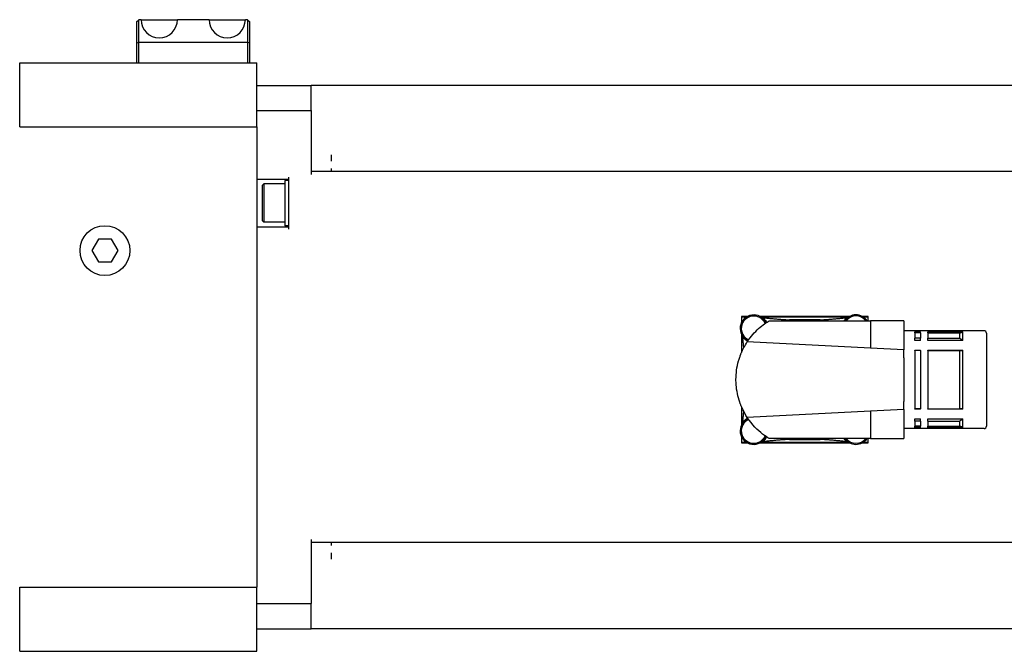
# Model space of a CAD drawing. Extents: x 0 to 2359, y -14 to 1663.
# Tile 6 of 37: x 857 to 966, y 1298 to 1368. Entities that reach past the tile are written whole.
import ezdxf

# ---------------------------------------------------------------- set-up
doc = ezdxf.new("R2010")
doc.units = 0
doc.header["$LTSCALE"] = 25.4
doc.layers.get('0').update_dxf_attribs({"linetype": 'CONTINUOUS'})

msp = doc.modelspace()

# ---------------------------------------------------------------- linework, layer by layer
for p, q in [((869.8368153, 1367.3418788), (870.0868153, 1367.5918788)), ((869.8368153, 1367.3418788), (869.8368153, 1364.9883254)), ((870.3368153, 1367.5918788), (870.0868153, 1367.5918788)), ((870.0868153, 1365.0918788), (870.0868153, 1367.5918788)), ((870.3368153, 1367.5918788), (874.3368153, 1367.5918788)), ((877.8368153, 1367.5918788), (874.3368153, 1367.5918788)), ((877.8368153, 1367.5918788), (881.8368153, 1367.5918788)), ((882.0868153, 1367.5918788), (881.8368153, 1367.5918788)), ((882.0868153, 1367.5918788), (882.3368153, 1367.3418788)), ((882.0868153, 1367.5918788), (882.0868153, 1365.0918788)), ((882.3368153, 1364.9883254), (882.3368153, 1367.3418788)), ((869.8368153, 1364.9883254), (870.0868153, 1365.0918788)), ((869.8368153, 1364.9883254), (869.8368153, 1362.8418788)), ((870.0868153, 1365.0918788), (882.0868153, 1365.0918788)), ((870.0868153, 1362.8418788), (870.0868153, 1365.0918788)), ((882.3368153, 1364.9883254), (882.0868153, 1365.0918788)), ((882.0868153, 1365.0918788), (882.0868153, 1362.8418788)), ((882.3368153, 1362.8418788), (882.3368153, 1364.9883254)), ((856.9289371, 1355.7448806), (856.9289371, 1362.8418788)), ((856.9289371, 1362.8418788), (883.0868153, 1362.8418788)), ((883.0868153, 1355.7448806), (883.0868153, 1362.8418788)), ((883.0868153, 1360.3418788), (889.0868153, 1360.3418788)), ((889.0868153, 1357.5494145), (889.0868153, 1360.3418788)), ((967.5868153, 1360.3418788), (889.0868153, 1360.3418788)), ((883.0868153, 1357.5494145), (889.0868153, 1357.5494145)), ((889.0868153, 1357.5494145), (889.0868153, 1350.4918788)), ((856.9289371, 1355.7448806), (883.0868153, 1355.7448806)), ((883.0868153, 1355.7448806), (883.0868153, 1304.938877)), ((891.3368153, 1351.9541802), (891.3368153, 1352.6745902)), ((967.5868153, 1350.8418788), (889.0868153, 1350.8418788)), ((891.3368153, 1350.8418788), (891.3368153, 1351.1483305)), ((883.0868153, 1349.9668788), (886.5868153, 1349.9668788)), ((886.5868153, 1349.8418788), (886.1868153, 1349.8418788)), ((886.1868153, 1349.8418788), (886.1868153, 1344.8418788)), ((886.5868153, 1350.2168788), (886.5868153, 1344.4668788)), ((883.6868153, 1349.2668788), (883.8868153, 1349.4668788)), ((883.6868153, 1349.2668788), (883.6868153, 1345.4168788)), ((886.1868153, 1349.4668788), (883.8868153, 1349.4668788)), ((883.8868153, 1349.4668788), (883.8868153, 1345.2168788)), ((883.6868153, 1345.4168788), (883.8868153, 1345.2168788)), ((883.0868153, 1344.7168788), (886.5868153, 1344.7168788)), ((886.1868153, 1345.2168788), (883.8868153, 1345.2168788)), ((886.5868153, 1344.8418788), (886.1868153, 1344.8418788)), ((865.6151275, 1343.3418788), (864.8934396, 1342.0918788)), ((867.0585031, 1343.3418788), (865.6151275, 1343.3418788)), ((867.780191, 1342.0918788), (867.0585031, 1343.3418788)), ((864.8934396, 1342.0918788), (865.6151275, 1340.8418788)), ((867.0585031, 1340.8418788), (867.780191, 1342.0918788)), ((865.6151275, 1340.8418788), (867.0585031, 1340.8418788)), ((937.2702764, 1334.8293788), (936.5993153, 1334.8293788)), ((936.5993153, 1334.8293788), (936.5993153, 1334.1457137)), ((936.5993153, 1334.8293788), (936.6385892, 1334.7901049)), ((936.6385892, 1334.2212601), (936.6385892, 1334.7901049)), ((936.6385892, 1334.7901049), (937.1979106, 1334.7901049)), ((948.5355165, 1334.8293788), (938.6283541, 1334.8293788)), ((938.70072, 1334.7901049), (938.8160182, 1334.7901049)), ((938.8160182, 1334.7901049), (948.3501693, 1334.7901049)), ((948.3501693, 1334.7901049), (948.4643375, 1334.7901049)), ((950.5743153, 1334.8293788), (949.9131141, 1334.8293788)), ((949.9842931, 1334.7901049), (950.5350414, 1334.7901049)), ((950.5743153, 1334.8293788), (950.5350414, 1334.7901049)), ((950.5350414, 1334.7901049), (950.5350414, 1334.3418788)), ((950.5743153, 1334.3418788), (950.5743153, 1334.8293788)), ((939.6480591, 1334.3418788), (950.8368153, 1334.3418788)), ((945.2817265, 1334.4401689), (941.8919041, 1334.4401689)), ((950.8368153, 1334.3418788), (950.8368153, 1331.3307109)), ((954.5215653, 1334.3418788), (950.8368153, 1334.3418788)), ((954.5215653, 1334.3418788), (954.5215653, 1331.1428718)), ((936.5993153, 1332.838044), (936.5993153, 1330.8316353)), ((936.6385892, 1332.6441985), (936.6385892, 1332.7624975)), ((936.6385892, 1330.9218064), (936.6385892, 1332.6441985)), ((963.3715653, 1333.2418788), (954.5215653, 1333.2418788)), ((955.7215653, 1333.1257788), (956.3465653, 1333.1257788)), ((955.7215653, 1332.9951728), (955.7215653, 1333.1257788)), ((956.3465653, 1332.9951728), (955.7215653, 1332.9951728)), ((955.7215653, 1332.9951728), (955.7215653, 1332.4404066)), ((956.3465653, 1332.4404066), (955.7215653, 1332.4404066)), ((955.7215653, 1332.1527788), (955.7215653, 1332.4404066)), ((956.3465653, 1332.9951728), (956.3465653, 1333.1257788)), ((956.3465653, 1332.9951728), (956.3465653, 1332.4404066)), ((956.3465653, 1332.1527788), (956.3465653, 1332.4404066)), ((957.1465653, 1332.9951728), (957.1465653, 1333.1257788)), ((957.1465653, 1333.1257788), (961.0215653, 1333.1257788)), ((957.1465653, 1332.9951728), (957.1465653, 1332.4404066)), ((957.1465653, 1332.9951728), (960.6465653, 1332.9951728)), ((957.1465653, 1332.1527788), (957.1465653, 1332.4404066)), ((957.1465653, 1332.4404066), (960.6465653, 1332.4404066)), ((960.6465653, 1332.9951728), (960.6465653, 1332.4404066)), ((961.0215653, 1332.1527788), (961.0215653, 1333.1257788)), ((963.6215653, 1332.9918788), (963.6215653, 1322.6918788)), ((950.8368153, 1331.3307109), (937.2405395, 1332.0238142)), ((954.5215653, 1331.1428718), (950.8368153, 1331.3307109)), ((956.3465653, 1332.1527788), (955.7215653, 1332.1527788)), ((961.0215653, 1332.1527788), (957.1465653, 1332.1527788)), ((954.5215653, 1330.2525965), (954.5215653, 1331.1428718)), ((954.5215653, 1330.2525965), (954.5215653, 1329.9901615)), ((955.7215653, 1331.0918788), (956.3465653, 1331.0918788)), ((955.7215653, 1331.0489987), (955.7215653, 1331.0918788)), ((956.3465653, 1331.0489987), (955.7215653, 1331.0489987)), ((955.7215653, 1331.0489987), (955.7215653, 1324.634759)), ((956.3465653, 1331.0489987), (956.3465653, 1331.0918788)), ((956.3465653, 1331.0489987), (956.3465653, 1324.634759)), ((957.1465653, 1331.0489987), (957.1465653, 1331.0918788)), ((957.1465653, 1331.0918788), (961.0215653, 1331.0918788)), ((957.1465653, 1331.0489987), (957.1465653, 1324.634759)), ((957.1465653, 1331.0489987), (960.6465653, 1331.0489987)), ((960.6465653, 1331.0489987), (960.6465653, 1324.634759)), ((961.0215653, 1324.5918788), (961.0215653, 1331.0918788)), ((954.5215653, 1329.9901615), (954.5215653, 1325.6935961)), ((936.5993153, 1324.8521223), (936.5993153, 1322.8457137)), ((936.6385892, 1323.0395592), (936.6385892, 1324.7619512)), ((954.5215653, 1325.6935961), (954.5215653, 1325.4311611)), ((954.5215653, 1324.5408858), (954.5215653, 1325.4311611)), ((950.8368153, 1324.3530467), (937.2405395, 1323.6599435)), ((954.5215653, 1324.5408858), (950.8368153, 1324.3530467)), ((950.8368153, 1324.3530467), (950.8368153, 1321.3418788)), ((954.5215653, 1324.5408858), (954.5215653, 1321.3418788)), ((956.3465653, 1324.634759), (955.7215653, 1324.634759)), ((955.7215653, 1324.5918788), (955.7215653, 1324.634759)), ((956.3465653, 1324.5918788), (955.7215653, 1324.5918788)), ((956.3465653, 1324.5918788), (956.3465653, 1324.634759)), ((957.1465653, 1324.5918788), (957.1465653, 1324.634759)), ((957.1465653, 1324.634759), (960.6465653, 1324.634759)), ((961.0215653, 1324.5918788), (957.1465653, 1324.5918788)), ((936.6385892, 1322.9212601), (936.6385892, 1323.0395592)), ((955.7215653, 1323.5309788), (956.3465653, 1323.5309788)), ((955.7215653, 1323.243351), (955.7215653, 1323.5309788)), ((956.3465653, 1323.243351), (955.7215653, 1323.243351)), ((955.7215653, 1323.243351), (955.7215653, 1322.6885848)), ((956.3465653, 1322.6885848), (955.7215653, 1322.6885848)), ((955.7215653, 1322.5579788), (955.7215653, 1322.6885848)), ((956.3465653, 1323.243351), (956.3465653, 1323.5309788)), ((956.3465653, 1323.243351), (956.3465653, 1322.6885848)), ((956.3465653, 1322.5579788), (956.3465653, 1322.6885848)), ((957.1465653, 1323.243351), (957.1465653, 1323.5309788)), ((957.1465653, 1323.5309788), (961.0215653, 1323.5309788)), ((957.1465653, 1323.243351), (957.1465653, 1322.6885848)), ((957.1465653, 1323.243351), (960.6465653, 1323.243351)), ((957.1465653, 1322.5579788), (957.1465653, 1322.6885848)), ((957.1465653, 1322.6885848), (960.6465653, 1322.6885848)), ((960.6465653, 1323.243351), (960.6465653, 1322.6885848)), ((961.0215653, 1322.5579788), (961.0215653, 1323.5309788)), ((936.5993153, 1321.538044), (936.5993153, 1320.8543788)), ((963.3715653, 1322.4418788), (954.5215653, 1322.4418788)), ((956.3465653, 1322.5579788), (955.7215653, 1322.5579788)), ((961.0215653, 1322.5579788), (957.1465653, 1322.5579788)), ((936.5993153, 1320.8543788), (936.6385892, 1320.8936527)), ((936.5993153, 1320.8543788), (937.2702764, 1320.8543788)), ((936.6385892, 1320.8936527), (936.6385892, 1321.4624975)), ((937.1979106, 1320.8936527), (936.6385892, 1320.8936527)), ((938.6283541, 1320.8543788), (948.5452764, 1320.8543788)), ((938.8160182, 1320.8936527), (938.70072, 1320.8936527)), ((948.3576124, 1320.8936527), (938.8160182, 1320.8936527)), ((950.8368153, 1321.3418788), (939.6480591, 1321.3418788)), ((941.8919041, 1321.2435887), (945.2817265, 1321.2435887)), ((948.4729106, 1320.8936527), (948.3576124, 1320.8936527)), ((949.9033541, 1320.8543788), (950.5743153, 1320.8543788)), ((950.5350414, 1320.8936527), (949.97572, 1320.8936527)), ((950.5350414, 1321.3418788), (950.5350414, 1320.8936527)), ((950.5743153, 1320.8543788), (950.5350414, 1320.8936527)), ((950.5743153, 1320.8543788), (950.5743153, 1321.3418788)), ((950.8368153, 1321.3418788), (954.5215653, 1321.3418788)), ((889.0868153, 1310.1918788), (889.0868153, 1303.1343431)), ((967.5868153, 1309.8418788), (889.0868153, 1309.8418788)), ((891.3368153, 1309.5354272), (891.3368153, 1309.8418788)), ((891.3368153, 1308.0091674), (891.3368153, 1308.7295775)), ((856.9289371, 1297.8418788), (856.9289371, 1304.938877)), ((856.9289371, 1304.938877), (883.0868153, 1304.938877)), ((883.0868153, 1297.8418788), (883.0868153, 1304.938877)), ((883.0868153, 1303.1343431), (889.0868153, 1303.1343431)), ((889.0868153, 1300.3418788), (889.0868153, 1303.1343431)), ((883.0868153, 1300.3418788), (889.0868153, 1300.3418788)), ((967.5868153, 1300.3418788), (889.0868153, 1300.3418788)), ((856.9289371, 1297.8418788), (883.0868153, 1297.8418788))]:
    msp.add_line(p, q)
msp.add_circle((866.3368153, 1342.0918788), 2.75)
for centre, radius, start, end in [((872.3368153, 1367.5918788), 2, 180, 0), ((879.8368153, 1367.5918788), 2, 180, 0), ((937.9493153, 1333.4918788), 1.5, 24.934937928, 244.938161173), ((937.9493153, 1333.4918788), 1.375, 24.034674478, 245.838424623), ((937.9493153, 1333.4918788), 1.56095, 50.588902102, 56.272708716), ((949.2243153, 1333.4968788), 1.5, 34.286634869, 145.713365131), ((949.2243153, 1333.4968788), 1.375, 37.918899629, 142.081100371), ((949.2243153, 1333.4968788), 1.56095, 124.056415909, 129.745716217), ((943.5868153, 1327.8418788), 6.8125, 104.406176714, 107.421424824), ((943.5868153, 1327.8418788), 6.8125, 72.578575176, 75.593823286), ((937.9493153, 1333.4918788), 1.56095, 212.89179017, 218.461245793), ((963.3715653, 1332.9918788), 0.25, 0, 90), ((937.9493153, 1322.1918788), 1.5, 115.061838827, 335.065062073), ((937.9493153, 1322.1918788), 1.375, 114.161575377, 335.965325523), ((937.9493153, 1322.1918788), 1.56095, 141.538754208, 147.108209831), ((963.3715653, 1322.6918788), 0.25, 270, 0), ((937.9493153, 1322.1918788), 1.56095, 303.727291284, 309.411097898), ((943.5868153, 1327.8418788), 6.8125, 252.578575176, 255.593823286), ((943.5868153, 1327.8418788), 6.8125, 284.406176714, 287.421424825), ((949.2243153, 1322.1918788), 1.5, 214.518107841, 325.481892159), ((949.2243153, 1322.1918788), 1.375, 218.183482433, 321.816517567), ((949.2243153, 1322.1918788), 1.56095, 230.588902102, 236.272708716)]:
    msp.add_arc(centre, radius, start, end)
for points, knots in [([(938.9403315, 1334.6978853), (939.0646447, 1334.595733), (939.1678802, 1334.4782186), (939.2893202, 1334.2958405), (939.3270633, 1334.2294506), (939.3604487, 1334.158715)], [1.29812755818, 1.29812755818, 1.29812755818, 1.29812755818, 1.45044358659, 1.45044358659, 1.52733216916, 1.52733216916, 1.52733216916, 1.52733216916]), ([(947.9118651, 1334.3418766), (947.9161226, 1334.3484962), (947.9204156, 1334.355058), (947.9247424, 1334.3615609), (948.0039693, 1334.4806349), (948.1049258, 1334.5961693), (948.2262727, 1334.6970771)], [-0.00817072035, -0.00817072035, -0.00817072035, -0.00817072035, 0, 0, 0, 0.14961157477, 0.14961157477, 0.14961157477, 0.14961157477]), ([(937.2405395, 1332.0238142), (937.6253797, 1332.6078266), (938.0668795, 1333.0971573), (938.9326315, 1333.8801091), (939.3867331, 1334.183525), (939.6480591, 1334.3418788)], [0, 0, 0, 0, 0.5074870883, 0.5074870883, 1.0409562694, 1.0409562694, 1.0409562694, 1.0409562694]), ([(937.2793553, 1332.0822258), (937.2086938, 1332.1157678), (937.1423877, 1332.1536578), (937.0812978, 1332.1945313), (936.9546684, 1332.2792553), (936.8321456, 1332.3886793), (936.7270461, 1332.5209911)], [-0.07688858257, -0.07688858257, -0.07688858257, -0.07688858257, 0, 0, 0, 0.15937754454, 0.15937754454, 0.15937754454, 0.15937754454]), ([(936.5292126, 1330.6621704), (936.5319204, 1330.6689465), (936.5341306, 1330.6744543), (936.5589617, 1330.7361222), (936.5827604, 1330.7933965), (936.7475975, 1331.1751713), (936.9463792, 1331.5774126), (937.2405395, 1332.0238142)], [0, 0, 0, 0, 0.00958564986, 0.00958564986, 0.09473689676, 0.09473689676, 0.54091516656, 0.54091516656, 0.54091516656, 0.54091516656]), ([(935.9868153, 1327.8418788), (935.9865653, 1328.5416933), (936.0840345, 1329.2389846), (936.2721286, 1329.9056518), (936.3113327, 1330.0446038), (936.3546069, 1330.1826664), (936.4010433, 1330.3174557)], [0, 0, 0, 0, 0.41987464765, 0.41987464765, 0.41987464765, 0.50738821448, 0.50738821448, 0.50738821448, 0.50738821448]), ([(936.4010433, 1330.3174557), (936.4238659, 1330.383702), (936.446576, 1330.4465464), (936.479998, 1330.5359951), (936.4918592, 1330.5669933), (936.5128272, 1330.6209647), (936.5219021, 1330.6438762), (936.5292126, 1330.6621704)], [0, 0, 0, 0, 0.042950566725, 0.042950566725, 0.069230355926, 0.069230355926, 0.095134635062, 0.095134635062, 0.095134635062, 0.095134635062]), ([(936.4010433, 1325.3663019), (936.194273, 1325.9664869), (936.0590612, 1326.6110947), (936.0091974, 1327.2557841), (935.9941324, 1327.4505595), (935.9865653, 1327.6459567), (935.9868153, 1327.8418788)], [0, 0, 0, 0, 0.3891277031, 0.3891277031, 0.3891277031, 0.50669210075, 0.50669210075, 0.50669210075, 0.50669210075]), ([(936.5292126, 1325.0215872), (936.5181896, 1325.0491717), (936.5031876, 1325.0871694), (936.4732063, 1325.1657627), (936.4595387, 1325.2022825), (936.4308974, 1325.280941), (936.4159882, 1325.322922), (936.4010433, 1325.3663019)], [0, 0, 0, 0, 0.039021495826, 0.039021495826, 0.066934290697, 0.066934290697, 0.095027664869, 0.095027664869, 0.095027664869, 0.095027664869]), ([(937.2405395, 1323.6599435), (937.0257242, 1323.9859353), (936.8612442, 1324.2897722), (936.678666, 1324.6705235), (936.6308997, 1324.7774974), (936.5751851, 1324.9089384), (936.5618596, 1324.9410292), (936.5449274, 1324.9825535), (936.540783, 1324.9927826), (936.534157, 1325.0092375), (936.531936, 1325.0147722), (936.5292126, 1325.0215872)], [0, 0, 0, 0, 0.29150774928, 0.29150774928, 0.41740301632, 0.41740301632, 0.45987118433, 0.45987118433, 0.47403868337, 0.47403868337, 0.48276745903, 0.48276745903, 0.48276745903, 0.48276745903]), ([(936.7270461, 1323.1627665), (936.8321456, 1323.2950783), (936.9546684, 1323.4045023), (937.1423877, 1323.5300998), (937.2086938, 1323.5679898), (937.2793553, 1323.6015318)], [1.29106604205, 1.29106604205, 1.29106604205, 1.29106604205, 1.45044358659, 1.45044358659, 1.52733216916, 1.52733216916, 1.52733216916, 1.52733216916]), ([(939.6480591, 1321.3418788), (939.4718661, 1321.4486452), (939.2059589, 1321.621222), (938.3920855, 1322.2528636), (937.7655212, 1322.86326), (937.2405395, 1323.6599435)], [0, 0, 0, 0, 0.3477909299, 0.3477909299, 1.014757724, 1.014757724, 1.014757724, 1.014757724]), ([(939.3604487, 1321.5250426), (939.3270633, 1321.454307), (939.2893202, 1321.3879171), (939.2485821, 1321.3267369), (939.1678802, 1321.205539), (939.0646447, 1321.0880246), (938.9403315, 1320.9858723)], [-0.07688858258, -0.07688858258, -0.07688858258, -0.07688858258, 0, 0, 0, 0.15231602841, 0.15231602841, 0.15231602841, 0.15231602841]), ([(948.2332991, 1320.9858723), (948.1089859, 1321.0880246), (948.0057504, 1321.205539), (947.9217105, 1321.3317498), (947.9183926, 1321.3367977), (947.9150956, 1321.3418802)], [1.29812755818, 1.29812755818, 1.29812755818, 1.29812755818, 1.45044358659, 1.45044358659, 1.45674363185, 1.45674363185, 1.45674363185, 1.45674363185])]:
    msp.add_open_spline(points, degree=3, knots=knots)
for points, weights in [([(938.9403315, 1334.6978853), (940.5811891, 1334.5090507), (941.8919041, 1334.4401689)], [1.01197938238, 1.03322702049, 1]), ([(945.2817265, 1334.4401689), (946.5897801, 1334.5089108), (948.2262727, 1334.6970771)], [1, 1.03315731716, 1.01206828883]), ([(936.8503897, 1331.3610221), (936.7974438, 1331.9117595), (936.7270461, 1332.5209911)], [1.02020218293, 1.019516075, 1.01156110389]), ([(960.6465653, 1332.9951728), (960.9345399, 1333.0626672), (961.0215653, 1333.1257788)], [1.0062823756, 1.01227897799, 1]), ([(961.0215653, 1332.1527788), (960.8403731, 1332.2917667), (960.6465653, 1332.4404066)], [1, 1.00088666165, 1.00064319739]), ([(960.6465653, 1331.0489987), (960.8448957, 1331.0711582), (961.0215653, 1331.0918788)], [1.0010670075, 1.00150445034, 1]), ([(936.7270461, 1323.1627665), (936.7974438, 1323.7719982), (936.8503897, 1324.3227355)], [1.01156110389, 1.019516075, 1.02020218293]), ([(961.0215653, 1324.5918788), (960.8448957, 1324.6125994), (960.6465653, 1324.634759)], [1, 1.00150445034, 1.0010670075]), ([(960.6465653, 1323.243351), (960.8403731, 1323.3919909), (961.0215653, 1323.5309788)], [1.00064319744, 1.00088666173, 1]), ([(961.0215653, 1322.5579788), (960.9345399, 1322.6210904), (960.6465653, 1322.6885848)], [1, 1.01227897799, 1.0062823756]), ([(941.8919041, 1321.2435887), (940.5811891, 1321.1747069), (938.9403315, 1320.9858723)], [1, 1.03322702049, 1.01197938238]), ([(948.2332991, 1320.9858723), (946.5924415, 1321.1747069), (945.2817265, 1321.2435887)], [1.01197938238, 1.03322702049, 1])]:
    msp.add_rational_spline(points, weights, degree=2)

doc.saveas('drawing.dxf')
